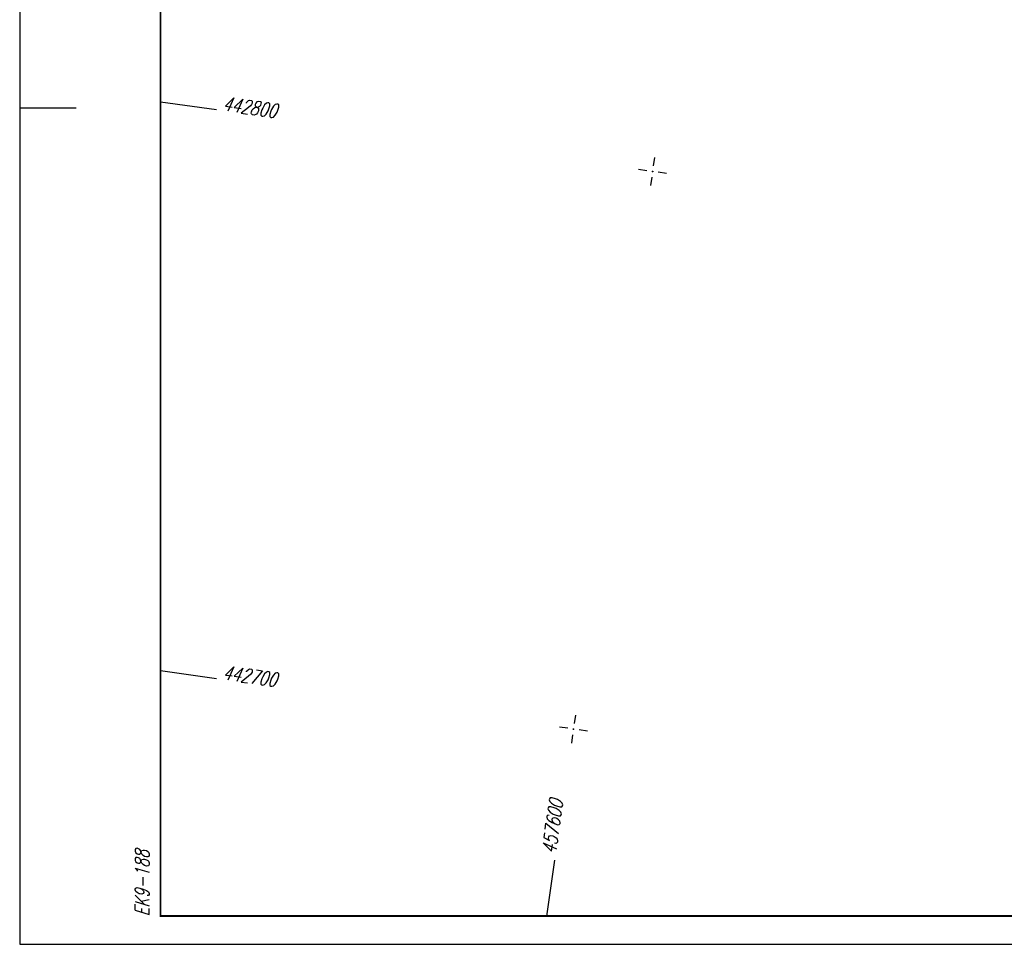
# Model space of a CAD drawing. Extents: x 0 to 1135, y 0 to 594.
# Tile 1 of 44: x 0 to 175, y 0 to 164. Entities that reach past the tile are written whole.
import ezdxf

# ---------------------------------------------------------------- set-up
doc = ezdxf.new("R2010")
doc.units = 0
doc.header["$LTSCALE"] = 2
doc.header["$MEASUREMENT"] = 0
doc.linetypes.add('AUSGEZOGEN', pattern=[0])
doc.layers.get('0').update_dxf_attribs({"linetype": 'AUSGEZOGEN'})
doc.layers.add('NETZ', color=250, linetype='CONTINUOUS')
doc.layers.add('RAHMEN', color=250, linetype='AUSGEZOGEN')
doc.styles.add('ROMANS', font='romans.shx', dxfattribs={"width": 0.8})

# ---------------------------------------------------------------- blocks, each defined once
blk = doc.blocks.new('IKR')
at = {"color": 0}
for p, q in [((0, 1), (0, 2.5)), ((-2.5, 0), (-1, 0)), ((1, 0), (2.5, 0)), ((0, -2.5), (0, -1))]:
    blk.add_line(p, q, dxfattribs=at)
blk.add_circle((0, 0), 0.05, dxfattribs=at)
blk.add_point((0, 0), dxfattribs=at)

msp = doc.modelspace()

# ---------------------------------------------------------------- linework, layer by layer
at = {"layer": 'NETZ'}
for p, q in [((25.02, 149.6), (34.92, 148.2)), ((93.6, 5.02), (95.01, 14.92))]:
    msp.add_line(p, q, dxfattribs=at)
at = {"layer": 'RAHMEN'}
for p, q in [((0, 594), (0, 0)), ((0, 148.5), (10, 148.5)), ((25.02, 48.6), (34.92, 47.2)), ((0, 0), (950, 0))]:
    msp.add_line(p, q, dxfattribs=at)
at = {"layer": 'RAHMEN', "const_width": 0.35}
msp.add_lwpolyline([(25, 5), (1130, 5), (1130, 589), (25, 589), (25, 5)], dxfattribs=at)

# ---------------------------------------------------------------- block references
at = {"layer": 'NETZ', "rotation": 171.9288}
for p in [(112.35, 137.22), (98.31, 38.21)]:
    msp.add_blockref('IKR', p, dxfattribs=at)

# ---------------------------------------------------------------- texts
at = {"layer": 'NETZ', "style": 'ROMANS', "oblique": 16.6, "width": 0.75}
for s, rotation, p in [('442800', 351.9288, (35.91, 148.06)), ('442700', 351.9288, (35.91, 47.06)), ('457600', 81.9288, (95.15, 15.91))]:
    msp.add_text(s, height=2.5, rotation=rotation, dxfattribs=at).set_placement(p)
at = {"layer": 'RAHMEN', "style": 'ROMANS', "oblique": 16.6, "width": 0.75}
msp.add_text('EK9-188', height=2.5, rotation=90, dxfattribs=at).set_placement((23, 5))

doc.saveas('drawing.dxf')
